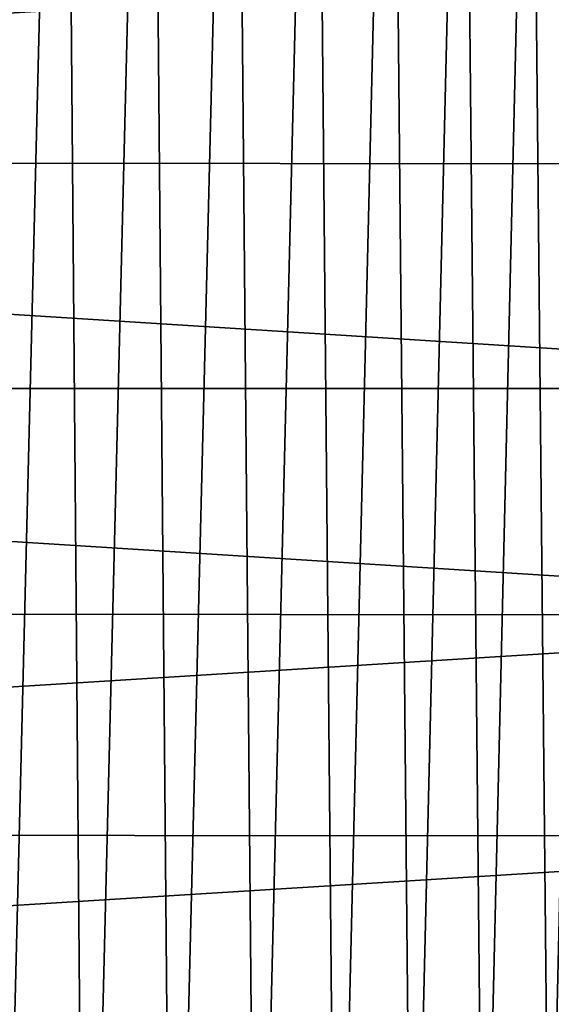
# Model space of a CAD drawing. Header units: metres. Extents: x -24 to 24, y -127 to 24.
# Tile 39 of 49: x 8.42 to 15.53, y -8.24 to 4.94. Entities that reach past the tile are written whole.
import ezdxf

# ---------------------------------------------------------------- set-up
doc = ezdxf.new("R2010")
doc.units = ezdxf.units.M
doc.layers.add('solid_12421051_071', color=7, linetype='CONTINUOUS')

msp = doc.modelspace()

# ---------------------------------------------------------------- linework, layer by layer
at = {"layer": 'solid_12421051_071'}
for points in [[(7.793448, 18.45393, 173.462036), (8.107388, -18.31992, 173.458923), (9.004372, 17.896111, 173.449326)], [(9.004372, 17.896111, 173.449326), (8.107388, -18.31992, 173.458923), (9.302916, -17.743187, 173.445908)], [(9.004372, 17.896111, 173.449326), (9.302916, -17.743187, 173.445908), (10.169759, 17.261683, 173.435364)], [(10.169759, 17.261683, 173.435364), (9.302916, -17.743187, 173.445908), (10.467359, -17.082064, 173.431519)], [(10.169759, 17.261683, 173.435364), (10.467359, -17.082064, 173.431519), (11.296909, 16.547029, 173.420227)], [(11.296909, 16.547029, 173.420227), (10.467359, -17.082064, 173.431519), (11.593311, -16.34086, 173.415985)], [(11.296909, 16.547029, 173.420227), (11.593311, -16.34086, 173.415985), (12.373722, 15.760448, 173.404297)], [(12.373722, 15.760448, 173.404297), (11.593311, -16.34086, 173.415985), (12.661824, -15.53058, 173.399796)], [(12.373722, 15.760448, 173.404297), (12.661824, -15.53058, 173.399796), (13.390948, 14.907207, 173.387924)], [(13.390948, 14.907207, 173.387924), (12.661824, -15.53058, 173.399796), (13.673595, -14.648054, 173.383133)], [(13.390948, 14.907207, 173.387924), (13.673595, -14.648054, 173.383133), (14.355122, 13.982218, 173.371201)], [(14.355122, 13.982218, 173.371201), (13.673595, -14.648054, 173.383133), (14.627755, -13.6972, 173.366257)], [(14.355122, 13.982218, 173.371201), (14.627755, -13.6972, 173.366257), (15.254565, 12.99837, 173.354553)], [(15.254565, 12.99837, 173.354553), (14.627755, -13.6972, 173.366257), (15.509634, -12.694282, 173.34964)], [(15.254565, 12.99837, 173.354553), (15.509634, -12.694282, 173.34964), (16.080379, 11.964533, 173.338379)], [(16.080379, 11.964533, 173.338379), (15.509634, -12.694282, 173.34964), (16.318663, -11.638411, 173.333542)], [(23.24683, 5.962299, -4), (-23.807852, 3.028346, -4), (-23.238926, 5.993042, -4)], [(23.810278, 3.010833, -4), (-23.807852, 3.028346, -4), (23.24683, 5.962299, -4)], [(-23.807852, 3.028346, -4), (24, 0, -4), (-24, 0, -4)], [(23.810278, 3.010833, -4), (24, 0, -4), (-23.807852, 3.028346, -4)], [(-24, 0, -4), (24, 0, -4), (23.807852, -3.028346, -4)], [(-24, 0, -4), (23.807852, -3.028346, -4), (-23.810278, -3.010833, -4)], [(-23.810278, -3.010833, -4), (23.807852, -3.028346, -4), (-23.24683, -5.962299, -4)], [(-23.24683, -5.962299, -4), (23.807852, -3.028346, -4), (23.238926, -5.993042, -4)], [(-23.24683, -5.962299, -4), (23.238926, -5.993042, -4), (-22.31587, -8.831828, -4)], [(-22.31587, -8.831828, -4), (23.238926, -5.993042, -4), (22.300312, -8.871123, -4)]]:
    msp.add_3dface(points, dxfattribs=at)

doc.saveas('drawing.dxf')
